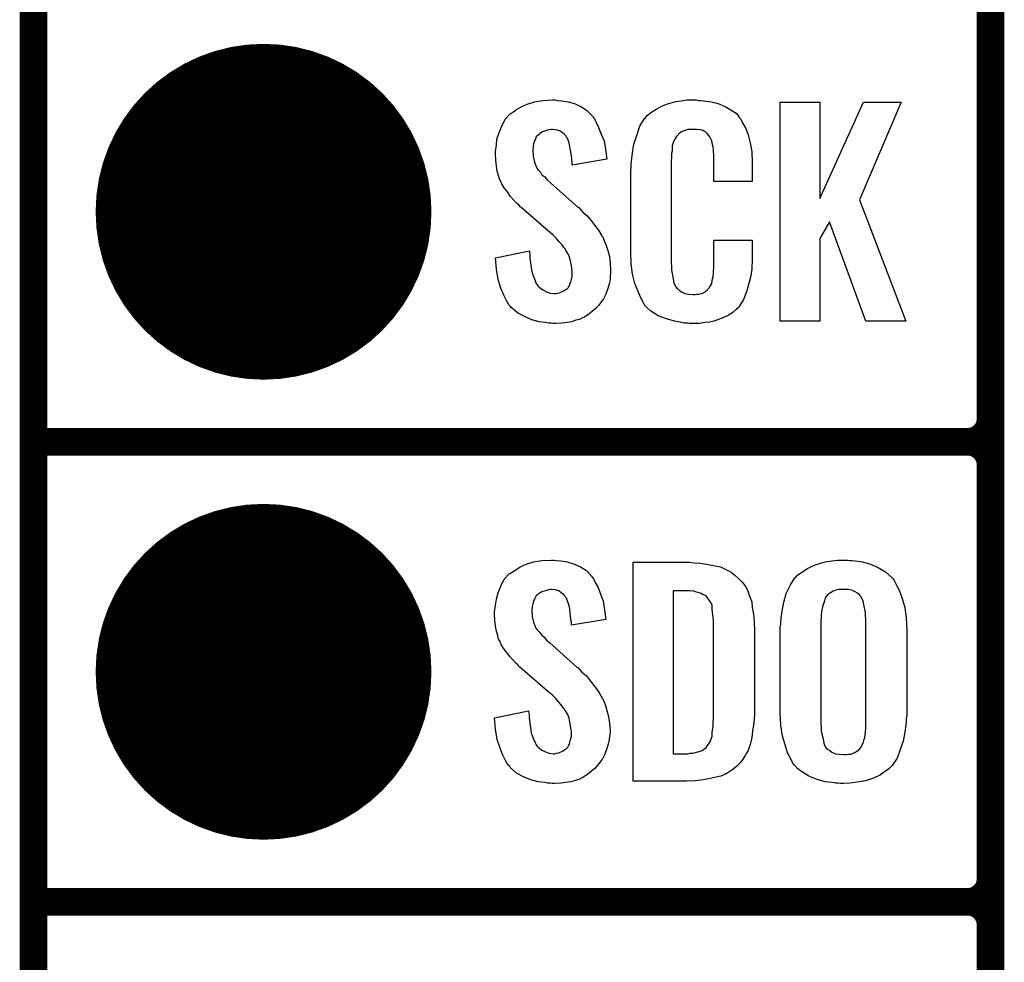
# Model space of a CAD drawing. Extents: x -0.07 to 0.95, y -0.15 to 1.54.
# Tile 2 of 21: x -0.05 to 0.16, y 0.24 to 0.44. Entities that reach past the tile are written whole.
import ezdxf

# ---------------------------------------------------------------- set-up
doc = ezdxf.new("R2010")
doc.units = 0
doc.layers.get('0').update_dxf_attribs({"linetype": 'CONTINUOUS'})
for name, color, linetype in [('gko', 6, 'CONTINUOUS'), ('gto', 2, 'CONTINUOUS'), ('gts', 1, 'CONTINUOUS')]:
    doc.layers.add(name, color=color, linetype=linetype)

# ---------------------------------------------------------------- blocks, each defined once
blk = doc.blocks.new('D30')
at = {"const_width": 0.003}
blk.add_lwpolyline([(-0.0015, 0, 1), (0.0015, 0, 1)], format="xyb", close=True, dxfattribs=at)
blk = doc.blocks.new('D44')
at = {"const_width": 0.0365}
blk.add_lwpolyline([(-0.01825, 0, 1), (0.01825, 0, 1)], format="xyb", close=True, dxfattribs=at)

msp = doc.modelspace()

# ---------------------------------------------------------------- linework, layer by layer
at = {"layer": 'gko', "color": 6, "const_width": 0.006}
msp.add_lwpolyline([(-0.05, -0.15), (-0.05, 1.45)], dxfattribs=at)
at = {"layer": 'gto', "color": 2, "const_width": 0.006}
for points in [[(0.158, -0.022), (0.158, 0.722)], [(0.158, 0.355), (0.158, 0.445)], [(-0.05, 0.35), (0.153, 0.35)], [(-0.05, 0.35), (0.153, 0.35)], [(0.153, 0.35), (0.153, 0.35)], [(0.153, 0.35), (0.153, 0.35)], [(0.158, 0.345), (0.158, 0.345)], [(0.158, 0.345), (0.158, 0.345)], [(0.158, 0.345), (0.158, 0.345)], [(0.158, 0.345), (0.158, 0.345)], [(0.158, 0.255), (0.158, 0.345)], [(-0.05, 0.25), (0.153, 0.25)], [(-0.05, 0.25), (0.153, 0.25)], [(0.153, 0.25), (0.153, 0.25)], [(0.153, 0.25), (0.153, 0.25)], [(0.158, 0.245), (0.158, 0.245)], [(0.158, 0.245), (0.158, 0.245)], [(0.158, 0.245), (0.158, 0.245)], [(0.158, 0.245), (0.158, 0.245)], [(0.158, 0.155), (0.158, 0.245)]]:
    msp.add_lwpolyline(points, dxfattribs=at)
at = {"layer": 'gto', "color": 2}
for points in [[(0.0638, 0.4242), (0.0648, 0.4241), (0.0662, 0.4239), (0.0676, 0.4235), (0.0691, 0.4228), (0.0703, 0.422), (0.0715, 0.4208), (0.0716, 0.4206), (0.0719, 0.4202), (0.0723, 0.4194), (0.0728, 0.4183), (0.0734, 0.4169), (0.074, 0.4154), (0.0743, 0.4135), (0.0746, 0.4114), (0.0671, 0.4101), (0.0671, 0.4103), (0.0671, 0.4107), (0.067, 0.4114), (0.0669, 0.4122), (0.0666, 0.4141), (0.0664, 0.415), (0.0661, 0.4158), (0.0661, 0.4159), (0.0659, 0.4161), (0.0657, 0.4165), (0.0654, 0.4168), (0.0649, 0.4172), (0.0643, 0.4176), (0.0636, 0.4178), (0.0628, 0.4179), (0.0625, 0.4179), (0.0621, 0.4178), (0.0617, 0.4177), (0.0606, 0.4174), (0.0601, 0.417), (0.0596, 0.4166), (0.0596, 0.4166), (0.0594, 0.4165), (0.0592, 0.4162), (0.0591, 0.4158), (0.0589, 0.4154), (0.0587, 0.4148), (0.0586, 0.4142), (0.0585, 0.4134), (0.0585, 0.4133), (0.0585, 0.413), (0.0586, 0.4126), (0.0586, 0.412), (0.0589, 0.4108), (0.0594, 0.4095), (0.0595, 0.4094), (0.0596, 0.4092), (0.0598, 0.409), (0.0602, 0.4086), (0.0605, 0.408), (0.0611, 0.4076), (0.0617, 0.4069), (0.0624, 0.4063), (0.0683, 0.401), (0.0685, 0.4009), (0.0689, 0.4005), (0.0694, 0.3999), (0.0703, 0.3992), (0.0711, 0.3982), (0.0719, 0.3971), (0.0728, 0.396), (0.0735, 0.3948), (0.0736, 0.3946), (0.0738, 0.3943), (0.0741, 0.3935), (0.0745, 0.3927), (0.0748, 0.3916), (0.0752, 0.3903), (0.0753, 0.3888), (0.0754, 0.3872), (0.0754, 0.3871), (0.0754, 0.3867), (0.0753, 0.386), (0.0753, 0.3852), (0.0751, 0.3843), (0.0748, 0.3833), (0.0744, 0.3821), (0.0739, 0.3811), (0.0738, 0.381), (0.0736, 0.3807), (0.0732, 0.3802), (0.0728, 0.3796), (0.0722, 0.379), (0.0715, 0.3784), (0.0706, 0.3777), (0.0697, 0.3771), (0.0696, 0.377), (0.0692, 0.3769), (0.0687, 0.3766), (0.0679, 0.3764), (0.067, 0.3761), (0.066, 0.3759), (0.0648, 0.3758), (0.0635, 0.3757), (0.0629, 0.3757), (0.0625, 0.3758), (0.0619, 0.3758), (0.0613, 0.3759), (0.0599, 0.3761), (0.0583, 0.3765), (0.0567, 0.3772), (0.0552, 0.378), (0.0538, 0.3792), (0.0537, 0.3794), (0.0533, 0.3798), (0.0528, 0.3807), (0.0522, 0.3819), (0.0516, 0.3834), (0.051, 0.3853), (0.0506, 0.3875), (0.0504, 0.39), (0.0578, 0.3915), (0.0578, 0.3914), (0.0578, 0.3913), (0.0579, 0.3907), (0.0579, 0.3899), (0.058, 0.3889), (0.0582, 0.3878), (0.0584, 0.3867), (0.0588, 0.3856), (0.0592, 0.3846), (0.0592, 0.3845), (0.0594, 0.3842), (0.0597, 0.3838), (0.0602, 0.3834), (0.0607, 0.383), (0.0615, 0.3826), (0.0623, 0.3823), (0.0632, 0.3822), (0.0635, 0.3822), (0.0639, 0.3823), (0.0643, 0.3824), (0.0653, 0.3828), (0.0657, 0.3831), (0.0661, 0.3834), (0.0662, 0.3835), (0.0663, 0.3836), (0.0665, 0.3839), (0.0666, 0.3843), (0.0668, 0.3847), (0.0669, 0.3853), (0.0671, 0.3859), (0.0671, 0.3867), (0.0671, 0.3868), (0.0671, 0.3871), (0.067, 0.3877), (0.0669, 0.3883), (0.0666, 0.3899), (0.0663, 0.3907), (0.0658, 0.3915), (0.0657, 0.3916), (0.0656, 0.3919), (0.0653, 0.3922), (0.0649, 0.3928), (0.0643, 0.3934), (0.0637, 0.3942), (0.0629, 0.395), (0.0619, 0.3958), (0.0559, 0.401), (0.0558, 0.4011), (0.0555, 0.4015), (0.055, 0.4019), (0.0543, 0.4026), (0.0537, 0.4033), (0.053, 0.4043), (0.0523, 0.4052), (0.0518, 0.4061), (0.0517, 0.4062), (0.0516, 0.4066), (0.0513, 0.4071), (0.0511, 0.4079), (0.0508, 0.4088), (0.0506, 0.4099), (0.0505, 0.4112), (0.0504, 0.4126), (0.0504, 0.4127), (0.0504, 0.4129), (0.0504, 0.4131), (0.0505, 0.4135), (0.0506, 0.4145), (0.0507, 0.4158), (0.0512, 0.4172), (0.0518, 0.4186), (0.0525, 0.4201), (0.0536, 0.4213), (0.0538, 0.4214), (0.0543, 0.4217), (0.055, 0.4222), (0.056, 0.4228), (0.0573, 0.4234), (0.0589, 0.4239), (0.0607, 0.4242), (0.0628, 0.4243), (0.0633, 0.4243), (0.0638, 0.4242)], [(0.0945, 0.4242), (0.095, 0.4242), (0.0957, 0.4241), (0.0973, 0.4239), (0.0988, 0.4235), (0.1005, 0.4228), (0.102, 0.4219), (0.1027, 0.4214), (0.1033, 0.4207), (0.1034, 0.4205), (0.1037, 0.4201), (0.1042, 0.4192), (0.1048, 0.4181), (0.1053, 0.4167), (0.1058, 0.415), (0.1061, 0.413), (0.1062, 0.4106), (0.1062, 0.4066), (0.0979, 0.4066), (0.0979, 0.4107), (0.0979, 0.4108), (0.0979, 0.4111), (0.0979, 0.4116), (0.0979, 0.4121), (0.0978, 0.4134), (0.0977, 0.4141), (0.0976, 0.4146), (0.0976, 0.4147), (0.0975, 0.4149), (0.0974, 0.4154), (0.097, 0.4163), (0.0964, 0.417), (0.0962, 0.4172), (0.0961, 0.4173), (0.0957, 0.4175), (0.0953, 0.4177), (0.0948, 0.4178), (0.0941, 0.4179), (0.093, 0.4179), (0.0926, 0.4179), (0.0922, 0.4179), (0.0912, 0.4175), (0.0907, 0.4173), (0.0902, 0.4169), (0.0901, 0.4167), (0.0897, 0.4163), (0.0892, 0.4154), (0.0888, 0.4143), (0.0888, 0.4142), (0.0888, 0.4141), (0.0888, 0.4137), (0.0888, 0.4132), (0.0887, 0.4127), (0.0887, 0.4119), (0.0886, 0.4111), (0.0886, 0.4102), (0.0886, 0.3895), (0.0886, 0.3894), (0.0886, 0.3889), (0.0887, 0.3882), (0.0887, 0.3873), (0.089, 0.3854), (0.0892, 0.3845), (0.0896, 0.3837), (0.0897, 0.3836), (0.0898, 0.3834), (0.0901, 0.3832), (0.0904, 0.3829), (0.091, 0.3825), (0.0916, 0.3822), (0.0925, 0.3821), (0.0934, 0.382), (0.0938, 0.382), (0.0941, 0.3821), (0.0945, 0.3821), (0.0955, 0.3823), (0.096, 0.3826), (0.0963, 0.3829), (0.0964, 0.3829), (0.0965, 0.3831), (0.0969, 0.3835), (0.0974, 0.3844), (0.0976, 0.3854), (0.0976, 0.3855), (0.0977, 0.3857), (0.0977, 0.386), (0.0978, 0.3865), (0.0978, 0.3871), (0.0979, 0.3878), (0.0979, 0.3886), (0.0979, 0.3895), (0.0979, 0.3938), (0.1062, 0.3938), (0.1062, 0.39), (0.1062, 0.3899), (0.1062, 0.3897), (0.1062, 0.3894), (0.1062, 0.3889), (0.1061, 0.3883), (0.1061, 0.3876), (0.1059, 0.3861), (0.1055, 0.3844), (0.105, 0.3826), (0.1043, 0.3809), (0.1034, 0.3794), (0.1033, 0.3792), (0.1028, 0.3788), (0.1021, 0.3782), (0.1011, 0.3775), (0.0997, 0.3769), (0.0979, 0.3762), (0.097, 0.376), (0.0959, 0.3759), (0.0947, 0.3757), (0.0926, 0.3757), (0.0922, 0.3758), (0.0915, 0.3758), (0.0909, 0.3759), (0.0893, 0.3762), (0.0876, 0.3767), (0.0858, 0.3774), (0.0842, 0.3784), (0.0835, 0.379), (0.0828, 0.3797), (0.0828, 0.3798), (0.0827, 0.3799), (0.0826, 0.3802), (0.0824, 0.3805), (0.0819, 0.3814), (0.0814, 0.3827), (0.0807, 0.3844), (0.0802, 0.3864), (0.0799, 0.3887), (0.0798, 0.3914), (0.0798, 0.4083), (0.0798, 0.4084), (0.0798, 0.4087), (0.0798, 0.4091), (0.0799, 0.4096), (0.0799, 0.4103), (0.08, 0.411), (0.0802, 0.4128), (0.0805, 0.4147), (0.0811, 0.4166), (0.0818, 0.4186), (0.0828, 0.4203), (0.0828, 0.4203), (0.083, 0.4204), (0.0834, 0.4209), (0.0842, 0.4216), (0.0853, 0.4223), (0.0867, 0.423), (0.0876, 0.4234), (0.0886, 0.4237), (0.0896, 0.424), (0.0908, 0.4241), (0.092, 0.4243), (0.094, 0.4243), (0.0945, 0.4242)], [(0.1295, 0.4026), (0.1396, 0.3762), (0.1309, 0.3762), (0.123, 0.3978), (0.1209, 0.3942), (0.1209, 0.3762), (0.1123, 0.3762), (0.1123, 0.4238), (0.1209, 0.4238), (0.1209, 0.4029), (0.1304, 0.4238), (0.1386, 0.4238), (0.1295, 0.4026)], [(0.0636, 0.3242), (0.0646, 0.3241), (0.066, 0.3239), (0.0674, 0.3235), (0.0689, 0.3228), (0.0702, 0.322), (0.0713, 0.3208), (0.0714, 0.3206), (0.0717, 0.3202), (0.0721, 0.3194), (0.0727, 0.3183), (0.0732, 0.3169), (0.0738, 0.3154), (0.0741, 0.3135), (0.0744, 0.3114), (0.0669, 0.3101), (0.0669, 0.3103), (0.0669, 0.3107), (0.0668, 0.3114), (0.0667, 0.3122), (0.0665, 0.3141), (0.0662, 0.315), (0.0659, 0.3158), (0.0659, 0.3159), (0.0657, 0.3161), (0.0655, 0.3165), (0.0652, 0.3168), (0.0647, 0.3172), (0.0642, 0.3176), (0.0634, 0.3178), (0.0626, 0.3179), (0.0623, 0.3179), (0.0619, 0.3178), (0.0615, 0.3177), (0.0605, 0.3174), (0.0599, 0.317), (0.0594, 0.3167), (0.0594, 0.3166), (0.0592, 0.3165), (0.0591, 0.3162), (0.0589, 0.3158), (0.0587, 0.3154), (0.0585, 0.3148), (0.0584, 0.3142), (0.0583, 0.3134), (0.0583, 0.3133), (0.0583, 0.313), (0.0584, 0.3126), (0.0584, 0.312), (0.0587, 0.3108), (0.0592, 0.3095), (0.0593, 0.3094), (0.0594, 0.3092), (0.0596, 0.309), (0.06, 0.3086), (0.0604, 0.308), (0.0609, 0.3076), (0.0615, 0.3069), (0.0622, 0.3063), (0.0681, 0.301), (0.0683, 0.3009), (0.0687, 0.3005), (0.0692, 0.2999), (0.0701, 0.2992), (0.0709, 0.2982), (0.0717, 0.2971), (0.0726, 0.296), (0.0733, 0.2948), (0.0734, 0.2946), (0.0736, 0.2943), (0.074, 0.2935), (0.0743, 0.2927), (0.0746, 0.2916), (0.075, 0.2903), (0.0752, 0.2888), (0.0753, 0.2872), (0.0753, 0.2871), (0.0753, 0.2867), (0.0752, 0.286), (0.0751, 0.2852), (0.0749, 0.2843), (0.0746, 0.2833), (0.0742, 0.2821), (0.0737, 0.2811), (0.0736, 0.281), (0.0734, 0.2807), (0.073, 0.2802), (0.0726, 0.2797), (0.072, 0.279), (0.0713, 0.2784), (0.0704, 0.2777), (0.0695, 0.2771), (0.0694, 0.277), (0.0691, 0.2769), (0.0685, 0.2766), (0.0678, 0.2764), (0.0668, 0.2761), (0.0658, 0.2759), (0.0646, 0.2758), (0.0633, 0.2757), (0.0627, 0.2757), (0.0623, 0.2758), (0.0617, 0.2758), (0.0611, 0.2759), (0.0597, 0.2761), (0.0581, 0.2765), (0.0565, 0.2772), (0.055, 0.278), (0.0536, 0.2792), (0.0535, 0.2794), (0.0531, 0.2798), (0.0526, 0.2807), (0.052, 0.2819), (0.0514, 0.2834), (0.0508, 0.2853), (0.0504, 0.2875), (0.0502, 0.29), (0.0576, 0.2915), (0.0576, 0.2914), (0.0576, 0.2913), (0.0577, 0.2907), (0.0577, 0.2899), (0.0579, 0.2889), (0.058, 0.2878), (0.0582, 0.2867), (0.0586, 0.2856), (0.059, 0.2846), (0.0591, 0.2845), (0.0592, 0.2842), (0.0595, 0.2838), (0.06, 0.2834), (0.0605, 0.283), (0.0613, 0.2826), (0.0621, 0.2823), (0.063, 0.2822), (0.0633, 0.2822), (0.0637, 0.2823), (0.0642, 0.2824), (0.0651, 0.2828), (0.0655, 0.2831), (0.0659, 0.2834), (0.066, 0.2835), (0.0661, 0.2836), (0.0663, 0.2839), (0.0665, 0.2843), (0.0666, 0.2847), (0.0667, 0.2853), (0.0669, 0.2859), (0.0669, 0.2867), (0.0669, 0.2868), (0.0669, 0.2871), (0.0668, 0.2877), (0.0667, 0.2883), (0.0664, 0.2899), (0.0661, 0.2907), (0.0656, 0.2915), (0.0655, 0.2916), (0.0654, 0.2919), (0.0651, 0.2922), (0.0647, 0.2928), (0.0642, 0.2934), (0.0635, 0.2942), (0.0627, 0.295), (0.0617, 0.2958), (0.0557, 0.301), (0.0556, 0.3011), (0.0553, 0.3015), (0.0548, 0.3019), (0.0542, 0.3026), (0.0535, 0.3033), (0.0528, 0.3043), (0.0521, 0.3052), (0.0516, 0.3061), (0.0515, 0.3062), (0.0514, 0.3066), (0.0511, 0.3071), (0.0509, 0.3079), (0.0506, 0.3088), (0.0504, 0.3099), (0.0503, 0.3112), (0.0502, 0.3126), (0.0502, 0.3127), (0.0502, 0.3129), (0.0502, 0.3131), (0.0503, 0.3135), (0.0504, 0.3145), (0.0506, 0.3158), (0.051, 0.3172), (0.0516, 0.3186), (0.0523, 0.3201), (0.0534, 0.3213), (0.0536, 0.3214), (0.0541, 0.3217), (0.0548, 0.3222), (0.0558, 0.3228), (0.0571, 0.3234), (0.0587, 0.3239), (0.0605, 0.3242), (0.0626, 0.3243), (0.0631, 0.3243), (0.0636, 0.3242)], [(0.0936, 0.3237), (0.0949, 0.3236), (0.0963, 0.3234), (0.0978, 0.3231), (0.0993, 0.3228), (0.1006, 0.3222), (0.1008, 0.3221), (0.1012, 0.3219), (0.1017, 0.3216), (0.1024, 0.321), (0.1032, 0.3203), (0.104, 0.3195), (0.1048, 0.3185), (0.1053, 0.3174), (0.1054, 0.3172), (0.1055, 0.3168), (0.1058, 0.3161), (0.1061, 0.3152), (0.1062, 0.314), (0.1065, 0.3125), (0.1066, 0.3108), (0.1067, 0.309), (0.1067, 0.2917), (0.1067, 0.2916), (0.1067, 0.2914), (0.1067, 0.2911), (0.1067, 0.2907), (0.1066, 0.2897), (0.1065, 0.2885), (0.1063, 0.2871), (0.1061, 0.2857), (0.1058, 0.2842), (0.1053, 0.2829), (0.1052, 0.2827), (0.105, 0.2823), (0.1047, 0.2818), (0.1042, 0.281), (0.1036, 0.2802), (0.1028, 0.2794), (0.1018, 0.2786), (0.1007, 0.2779), (0.1005, 0.2778), (0.1001, 0.2776), (0.0994, 0.2773), (0.0984, 0.2771), (0.0971, 0.2768), (0.0956, 0.2765), (0.0938, 0.2763), (0.0919, 0.2762), (0.0803, 0.2762), (0.0803, 0.3238), (0.0925, 0.3238), (0.0936, 0.3237)], [(0.1273, 0.3242), (0.1279, 0.3242), (0.1286, 0.3241), (0.1302, 0.3239), (0.1319, 0.3234), (0.1336, 0.3227), (0.1352, 0.3217), (0.1359, 0.3211), (0.1366, 0.3204), (0.1368, 0.3203), (0.1371, 0.3197), (0.1376, 0.3188), (0.1382, 0.3176), (0.1388, 0.3159), (0.1394, 0.314), (0.1397, 0.3117), (0.1398, 0.309), (0.1398, 0.2911), (0.1398, 0.291), (0.1398, 0.2907), (0.1398, 0.2904), (0.1397, 0.2899), (0.1397, 0.2893), (0.1396, 0.2885), (0.1394, 0.2869), (0.139, 0.2849), (0.1384, 0.2831), (0.1377, 0.2812), (0.1366, 0.2796), (0.1364, 0.2794), (0.1359, 0.2789), (0.1352, 0.2784), (0.1341, 0.2776), (0.1326, 0.2769), (0.1308, 0.2763), (0.1286, 0.2759), (0.1274, 0.2758), (0.1261, 0.2757), (0.1254, 0.2757), (0.1249, 0.2758), (0.1243, 0.2758), (0.1236, 0.2759), (0.1221, 0.2761), (0.1203, 0.2766), (0.1185, 0.2773), (0.1169, 0.2783), (0.1161, 0.2789), (0.1155, 0.2796), (0.1154, 0.2797), (0.115, 0.2803), (0.1145, 0.2812), (0.1139, 0.2824), (0.1134, 0.2841), (0.1128, 0.286), (0.1124, 0.2884), (0.1123, 0.2911), (0.1123, 0.309), (0.1123, 0.3091), (0.1123, 0.3093), (0.1123, 0.3097), (0.1124, 0.3103), (0.1124, 0.3108), (0.1125, 0.3116), (0.1127, 0.3132), (0.1131, 0.3151), (0.1136, 0.317), (0.1145, 0.3189), (0.1155, 0.3204), (0.1157, 0.3206), (0.1161, 0.3211), (0.1169, 0.3216), (0.1181, 0.3224), (0.1195, 0.3231), (0.1213, 0.3237), (0.1224, 0.324), (0.1235, 0.3241), (0.1248, 0.3243), (0.1269, 0.3243), (0.1273, 0.3242)], [(0.0926, 0.3176), (0.089, 0.3176), (0.089, 0.2822), (0.0922, 0.2822), (0.0927, 0.2823), (0.0933, 0.2823), (0.0947, 0.2827), (0.0953, 0.2829), (0.0959, 0.2833), (0.096, 0.2833), (0.0961, 0.2834), (0.0965, 0.284), (0.0971, 0.2848), (0.0973, 0.2854), (0.0975, 0.286), (0.0975, 0.2861), (0.0975, 0.2864), (0.0975, 0.2868), (0.0976, 0.2873), (0.0977, 0.2881), (0.0977, 0.289), (0.0978, 0.2901), (0.0978, 0.2913), (0.0978, 0.3095), (0.0978, 0.3097), (0.0978, 0.3101), (0.0978, 0.3106), (0.0978, 0.3113), (0.0976, 0.3129), (0.0975, 0.3137), (0.0975, 0.3143), (0.0975, 0.3144), (0.0974, 0.3146), (0.0973, 0.3149), (0.0971, 0.3153), (0.0965, 0.3161), (0.0962, 0.3165), (0.0957, 0.3167), (0.0956, 0.3167), (0.0954, 0.3168), (0.0951, 0.317), (0.0947, 0.3172), (0.0941, 0.3173), (0.0935, 0.3175), (0.0926, 0.3176)], [(0.1261, 0.3179), (0.1257, 0.3179), (0.1251, 0.3179), (0.1246, 0.3178), (0.1238, 0.3175), (0.1232, 0.3172), (0.1226, 0.3167), (0.1221, 0.3161), (0.1221, 0.316), (0.122, 0.3157), (0.1219, 0.3154), (0.1217, 0.3148), (0.1215, 0.3141), (0.1213, 0.3131), (0.1212, 0.3121), (0.1211, 0.3109), (0.1211, 0.2891), (0.1211, 0.2889), (0.1211, 0.2885), (0.1212, 0.2879), (0.1212, 0.2871), (0.1216, 0.2854), (0.1218, 0.2845), (0.1221, 0.2837), (0.1222, 0.2836), (0.1223, 0.2834), (0.1226, 0.2832), (0.1231, 0.2829), (0.1235, 0.2825), (0.1243, 0.2822), (0.1251, 0.2821), (0.1261, 0.282), (0.1266, 0.282), (0.1271, 0.2821), (0.1277, 0.2821), (0.1283, 0.2824), (0.1289, 0.2827), (0.1295, 0.2832), (0.1299, 0.2837), (0.13, 0.2838), (0.1301, 0.2841), (0.1303, 0.2845), (0.1305, 0.2851), (0.1307, 0.2858), (0.1308, 0.2868), (0.1309, 0.2879), (0.1309, 0.2891), (0.1309, 0.3109), (0.1309, 0.3111), (0.1309, 0.3115), (0.1308, 0.3121), (0.1308, 0.3129), (0.1305, 0.3146), (0.1303, 0.3154), (0.1299, 0.3162), (0.1299, 0.3163), (0.1297, 0.3165), (0.1295, 0.3167), (0.1291, 0.3171), (0.1286, 0.3174), (0.128, 0.3177), (0.1271, 0.3179), (0.1261, 0.3179)]]:
    msp.add_lwpolyline(points, dxfattribs=at)
at = {"layer": 'gto', "color": 2, "const_width": 0.006}
for points in [[(0.153, 0.35, 0.414214), (0.158, 0.355)], [(0.158, 0.345, 0.414214), (0.153, 0.35)], [(0.158, 0.345, 0.414214), (0.153, 0.35)], [(0.153, 0.25, 0.414214), (0.158, 0.255)], [(0.158, 0.245, 0.414214), (0.153, 0.25)], [(0.158, 0.245, 0.414214), (0.153, 0.25)]]:
    msp.add_lwpolyline(points, format="xyb", dxfattribs=at)

# ---------------------------------------------------------------- block references
at = {"layer": 'gto'}
for p in [(0.158, 0.355), (0.158, 0.355), (-0.05, 0.35), (-0.05, 0.35), (0.153, 0.35), (0.153, 0.35), (0.153, 0.35), (0.153, 0.35), (0.153, 0.35), (0.153, 0.35), (0.153, 0.35), (0.158, 0.345), (0.158, 0.345), (0.158, 0.345), (0.158, 0.345), (0.158, 0.345), (0.158, 0.345), (0.158, 0.345), (0.158, 0.255), (0.158, 0.255), (-0.05, 0.25), (-0.05, 0.25), (0.153, 0.25), (0.153, 0.25), (0.153, 0.25), (0.153, 0.25), (0.153, 0.25), (0.153, 0.25), (0.153, 0.25), (0.158, 0.245), (0.158, 0.245), (0.158, 0.245), (0.158, 0.245), (0.158, 0.245), (0.158, 0.245), (0.158, 0.245)]:
    msp.add_blockref('D30', p, dxfattribs=at)
at = {"layer": 'gts'}
for p in [(0, 0.4), (0, 0.3)]:
    msp.add_blockref('D44', p, dxfattribs=at)

doc.saveas('drawing.dxf')
